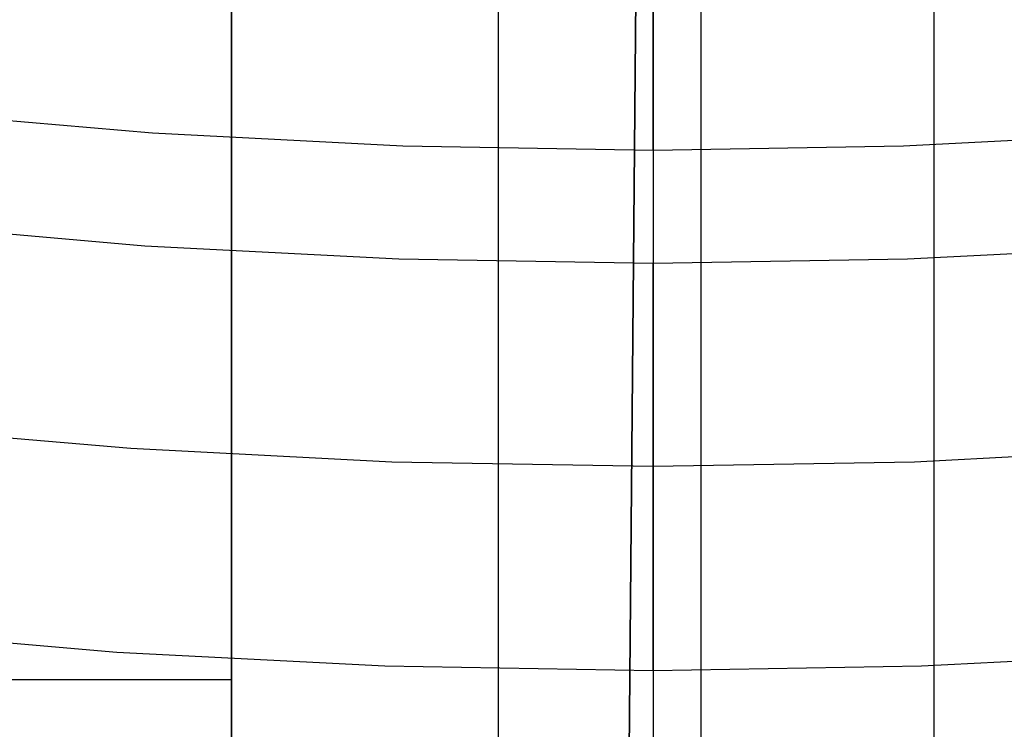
# Model space of a CAD drawing. Header units: millimetres. Extents: x 8929 to 10091, y -2708 to -1691.
# Tile 86 of 196: x 9507.72 to 9511.23, y -2085.99 to -2083.47. Entities that reach past the tile are written whole.
import ezdxf

# ---------------------------------------------------------------- set-up
doc = ezdxf.new("R2010")
doc.units = ezdxf.units.MM
for name, color, linetype in [('1', 7, 'Continuous'), ('COLOR EXT', 7, 'Continuous'), ('luz', 7, 'Continuous')]:
    doc.layers.add(name, color=color, linetype=linetype)

msp = doc.modelspace()

# ---------------------------------------------------------------- linework, layer by layer
at = {"layer": '1', "color": 7, "true_color": 0xffffff}
for p, q in [((9510.1469, -2133.9261, 71.7042), (9510.1469, -1982.3154, 71.7042)), ((9510.1469, -2126.1207, 44.6532), (9510.1469, -2078.1204, 44.6532))]:
    msp.add_line(p, q, dxfattribs=at)
at = {"layer": '1', "color": 7, "true_color": 0xf4f4f4}
for p, q in [((9509.9636, -2077.9423, 206.5665), (9509.7416, -2102.9414, 206.5665)), ((9509.7416, -2102.9414, 208.3851), (9509.9636, -2077.9423, 208.3851))]:
    msp.add_line(p, q, dxfattribs=at)
at = {"layer": 'COLOR EXT', "color": 30, "true_color": 0xff8d00}
for p, q in [((9508.476, -2081.3634, 29.9035), (9508.476, -2090.5771, 29.9035)), ((9508.476, -2090.5771, 26.9035), (9508.476, -2081.3634, 26.9035)), ((9508.476, -2090.5771, 28.4035), (9508.476, -2081.3634, 28.4035)), ((9509.4259, -2093.1074, 29.9035), (9509.4259, -2081.4052, 29.9035)), ((9510.9751, -2083.0467, 16.6035), (9510.9751, -2091.09, 16.6035)), ((9508.476, -2085.8174, 26.9035), (9505.0907, -2085.8174, 26.9035)), ((9508.476, -2085.9702, 26.9035), (9508.476, -2085.9702, 29.9035))]:
    msp.add_line(p, q, dxfattribs=at)
at = {"layer": 'luz', "color": 7, "true_color": 0xffffff}
for p, q in [((9509.976, -2077.7318, -13.9137), (9509.976, -2084.2324, -14.7037)), ((9509.976, -2083.9334, -19.7418), (9509.976, -2078.8026, -19.0164)), ((9507.3074, -2083.7951, -19.7418), (9508.1952, -2083.8719, -19.7418)), ((9508.1952, -2083.8719, -19.7418), (9509.0851, -2083.918, -19.7418)), ((9510.867, -2083.918, -19.7418), (9511.7569, -2083.8719, -19.7418)), ((9509.0851, -2083.918, -19.7418), (9509.976, -2083.9334, -19.7418)), ((9509.976, -2083.9334, -19.7418), (9510.867, -2083.918, -19.7418)), ((9509.976, -2083.9334, -19.7418), (9509.976, -2084.0337, -19.7561)), ((9509.976, -2084.0337, -19.7561), (9509.976, -2084.1344, -19.7669)), ((9509.976, -2084.1344, -19.7669), (9509.976, -2084.2354, -19.7743)), ((9508.1673, -2084.2742, -19.7783), (9507.2657, -2084.1962, -19.7783)), ((9509.976, -2084.2324, -14.7037), (9509.976, -2090.7018, -15.7177)), ((9509.976, -2084.2354, -19.7743), (9509.976, -2084.3366, -19.7783)), ((9509.0711, -2084.321, -19.7783), (9508.1673, -2084.2742, -19.7783)), ((9511.7847, -2084.2742, -19.7783), (9510.8809, -2084.321, -19.7783)), ((9509.976, -2084.3366, -19.7783), (9509.0711, -2084.321, -19.7783)), ((9510.8809, -2084.321, -19.7783), (9509.976, -2084.3366, -19.7783)), ((9509.976, -2085.0581, -19.7783), (9509.976, -2084.3366, -19.7783)), ((9507.1911, -2084.9137, -19.7783), (9508.1176, -2084.9939, -19.7783)), ((9508.1176, -2084.9939, -19.7783), (9509.0462, -2085.042, -19.7783)), ((9510.9058, -2085.042, -19.7783), (9511.8344, -2084.9939, -19.7783)), ((9509.0462, -2085.042, -19.7783), (9509.976, -2085.0581, -19.7783)), ((9509.976, -2085.0581, -19.7783), (9510.9058, -2085.042, -19.7783)), ((9509.976, -2085.092, -19.7789), (9509.976, -2085.0581, -19.7783)), ((9509.976, -2085.1259, -19.7806), (9509.976, -2085.092, -19.7789)), ((9509.976, -2085.1597, -19.7835), (9509.976, -2085.1259, -19.7806)), ((9509.976, -2085.1933, -19.7875), (9509.976, -2085.1597, -19.7835)), ((9509.976, -2085.2268, -19.7927), (9509.976, -2085.1933, -19.7875)), ((9509.976, -2085.2602, -19.7989), (9509.976, -2085.2268, -19.7927)), ((9509.976, -2085.2933, -19.8064), (9509.976, -2085.2602, -19.7989)), ((9509.976, -2085.3261, -19.8149), (9509.976, -2085.2933, -19.8064)), ((9509.976, -2085.3586, -19.8245), (9509.976, -2085.3261, -19.8149)), ((9509.976, -2085.3908, -19.8353), (9509.976, -2085.3586, -19.8245)), ((9509.976, -2085.4225, -19.8471), (9509.976, -2085.3908, -19.8353)), ((9509.976, -2085.4539, -19.86), (9509.976, -2085.4225, -19.8471)), ((9509.976, -2085.4848, -19.8739), (9509.976, -2085.4539, -19.86)), ((9509.976, -2085.5152, -19.8889), (9509.976, -2085.4848, -19.8739)), ((9509.976, -2085.5451, -19.9049), (9509.976, -2085.5152, -19.8889)), ((9509.976, -2085.5745, -19.9219), (9509.976, -2085.5451, -19.9049)), ((9509.976, -2085.6032, -19.9399), (9509.976, -2085.5745, -19.9219)), ((9509.976, -2085.6313, -19.9589), (9509.976, -2085.6032, -19.9399)), ((9509.976, -2085.6588, -19.9788), (9509.976, -2085.6313, -19.9589)), ((9507.116, -2085.6368, -20.0917), (9508.0674, -2085.7192, -20.0917)), ((9509.976, -2085.6855, -19.9996), (9509.976, -2085.6588, -19.9788)), ((9509.976, -2085.7116, -20.0214), (9509.976, -2085.6855, -19.9996)), ((9508.0674, -2085.7192, -20.0917), (9509.0211, -2085.7686, -20.0917)), ((9509.976, -2085.7369, -20.044), (9509.976, -2085.7116, -20.0214)), ((9509.976, -2085.7614, -20.0674), (9509.976, -2085.7369, -20.044)), ((9510.9309, -2085.7686, -20.0917), (9511.8846, -2085.7192, -20.0917)), ((9509.0211, -2085.7686, -20.0917), (9509.976, -2085.7851, -20.0917)), ((9509.976, -2085.7851, -20.0917), (9509.976, -2085.7614, -20.0674)), ((9509.976, -2085.7851, -20.0917), (9510.9309, -2085.7686, -20.0917)), ((9509.976, -2085.7851, -20.0917), (9509.976, -2085.8405, -20.1483)), ((9509.976, -2085.8405, -20.1483), (9509.976, -2085.8978, -20.2031)), ((9509.976, -2085.8978, -20.2031), (9509.976, -2085.9569, -20.2558)), ((9509.976, -2085.9569, -20.2558), (9509.976, -2086.0178, -20.3065))]:
    msp.add_line(p, q, dxfattribs=at)

doc.saveas('drawing.dxf')
